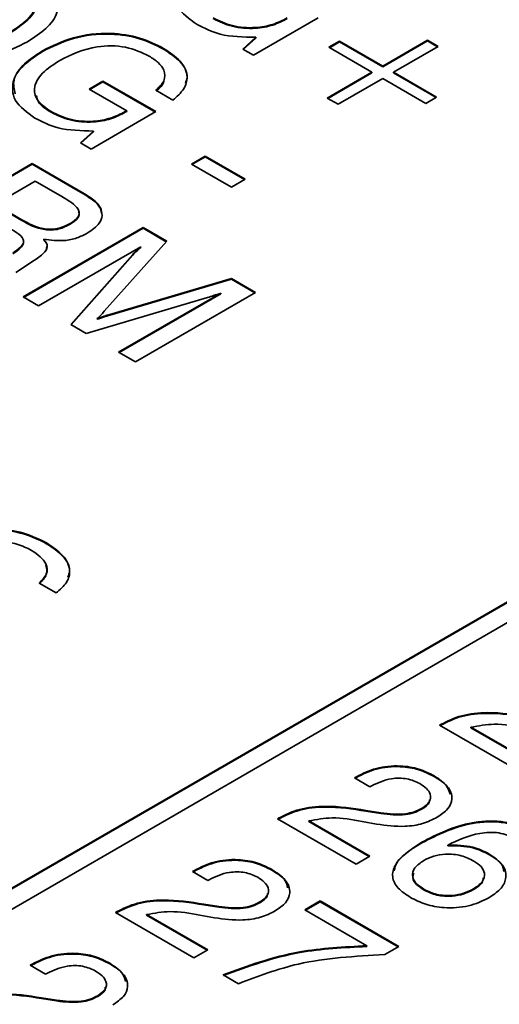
# Model space of a CAD drawing. Header units: millimetres. Extents: x 15 to 187, y 49 to 265.
# Tile 46 of 62: x 150.48 to 154.24, y 204.86 to 212.58. Entities that reach past the tile are written whole.
import ezdxf

# ---------------------------------------------------------------- set-up
doc = ezdxf.new("R2010")
doc.units = ezdxf.units.MM

msp = doc.modelspace()

# ---------------------------------------------------------------- linework, layer by layer
at = {"color": 7, "linetype": 'Continuous', "lineweight": 35}
for p, q in [((152.8214, 212.5943), (152.3137, 212.3013)), ((138.6841, 198.9973), (162.1129, 212.5225)), ((138.6841, 198.9919), (162.1129, 212.517)), ((162.2543, 212.4408), (138.8255, 198.9157)), ((152.2295, 212.3499), (152.3318, 212.4426)), ((152.2331, 212.3478), (152.3318, 212.4371)), ((152.3318, 212.4371), (152.3318, 212.4426)), ((152.906, 212.3641), (152.9906, 212.4129)), ((152.9906, 212.4129), (153.329, 212.2175)), ((152.9906, 212.4075), (152.9906, 212.4129)), ((153.329, 212.2175), (153.6796, 212.4199)), ((153.329, 212.2121), (153.6796, 212.4144)), ((153.6796, 212.4199), (153.7642, 212.371)), ((153.6796, 212.4144), (153.6796, 212.4199)), ((153.6796, 212.4144), (153.7595, 212.3683)), ((150.6588, 212.3313), (150.6588, 212.3368)), ((151.6084, 212.3499), (151.6084, 212.3553)), ((152.3137, 212.3013), (152.2295, 212.3499)), ((153.2444, 212.1687), (152.906, 212.3641)), ((152.9107, 212.3613), (152.9906, 212.4075)), ((152.9906, 212.4075), (153.329, 212.2121)), ((153.7642, 212.371), (153.4136, 212.1687)), ((153.329, 212.2121), (153.329, 212.2175)), ((152.8939, 211.9663), (153.2444, 212.1687)), ((152.8986, 211.9636), (153.2444, 212.1632)), ((153.329, 212.1198), (152.9785, 211.9175)), ((153.2444, 212.1632), (153.2444, 212.1687)), ((153.6675, 211.9245), (153.329, 212.1198)), ((153.4136, 212.1687), (153.7521, 211.9733)), ((153.4136, 212.1632), (153.4136, 212.1687)), ((153.4136, 212.1632), (153.7474, 211.9706)), ((151.0241, 212.0367), (151.1329, 212.0995)), ((151.3189, 211.8665), (151.0241, 212.0367)), ((151.0288, 212.034), (151.1329, 212.0941)), ((151.1329, 212.0995), (151.5486, 211.8596)), ((151.1329, 212.0941), (151.1329, 212.0995)), ((151.1329, 212.0941), (151.5439, 211.8568)), ((151.6815, 211.9503), (151.5486, 212.027)), ((152.9785, 211.9175), (152.8939, 211.9663)), ((153.7521, 211.9733), (153.6675, 211.9245)), ((150.7261, 211.8545), (150.7261, 211.8599)), ((151.5486, 211.8596), (151.0409, 211.5665)), ((151.3072, 211.8598), (151.3189, 211.8665)), ((151.3072, 211.8543), (151.3189, 211.8611)), ((151.3072, 211.8543), (151.3072, 211.8598)), ((151.3189, 211.8611), (151.3189, 211.8665)), ((150.9567, 211.6151), (151.059, 211.7078)), ((150.9603, 211.613), (151.059, 211.7024)), ((151.059, 211.7024), (151.059, 211.7078)), ((151.0409, 211.5665), (150.9567, 211.6151)), ((151.8266, 211.4479), (151.9354, 211.5107)), ((151.8313, 211.4452), (151.9354, 211.5052)), ((151.9354, 211.5107), (152.2496, 211.3293)), ((151.9354, 211.5052), (151.9354, 211.5107)), ((151.9354, 211.5052), (152.2449, 211.3265)), ((149.6352, 210.9085), (150.578, 211.4528)), ((149.6399, 210.9058), (150.578, 211.4473)), ((150.578, 211.4528), (150.9391, 211.2443)), ((150.578, 211.4473), (150.578, 211.4528)), ((150.578, 211.4473), (150.9391, 211.2389)), ((152.1408, 211.2665), (151.8266, 211.4479)), ((152.2496, 211.3293), (152.1408, 211.2665)), ((150.6008, 211.314), (150.2865, 211.1325)), ((150.8101, 211.1932), (150.6008, 211.314)), ((150.9391, 211.2389), (150.9391, 211.2443)), ((150.2865, 211.1325), (150.4958, 211.0117)), ((150.2865, 211.1271), (150.4958, 211.0063)), ((151.1124, 211.1008), (151.1124, 211.1063)), ((151.1124, 211.1008), (151.1209, 211.0631)), ((150.4958, 211.0063), (150.4958, 211.0117)), ((150.5054, 210.4061), (151.4482, 210.9504)), ((150.5102, 210.4034), (151.4482, 210.9449)), ((150.8747, 210.9766), (150.8747, 210.9821)), ((151.4482, 210.9504), (151.6333, 210.8435)), ((151.4482, 210.9449), (151.4482, 210.9504)), ((151.4482, 210.9449), (151.6301, 210.8399)), ((151.4295, 210.8), (150.6263, 210.3363)), ((150.6673, 210.8541), (150.6673, 210.8595)), ((151.6333, 210.8435), (151.1427, 210.294)), ((151.4295, 210.7946), (151.4295, 210.8)), ((150.8801, 210.1898), (151.3678, 210.7404)), ((150.8833, 210.1879), (151.3678, 210.7349)), ((151.3678, 210.7349), (151.3678, 210.7404)), ((150.5963, 210.6958), (150.4497, 210.5976)), ((151.1861, 210.2689), (152.1406, 210.5507)), ((151.1861, 210.2635), (152.1406, 210.5452)), ((152.1406, 210.5507), (152.3306, 210.441)), ((152.1406, 210.5452), (152.1406, 210.5507)), ((152.1406, 210.5452), (152.3259, 210.4382)), ((150.6263, 210.3363), (150.5054, 210.4061)), ((151.954, 210.4019), (151.001, 210.12)), ((151.2548, 209.9735), (152.0581, 210.4372)), ((151.2596, 209.9707), (152.0581, 210.4317)), ((152.3306, 210.441), (151.3878, 209.8967)), ((152.0581, 210.4317), (152.0581, 210.4372)), ((151.1861, 210.2635), (151.1861, 210.2689)), ((151.001, 210.12), (150.8801, 210.1898)), ((151.0875, 210.231), (151.0875, 210.2364)), ((151.3878, 209.8967), (151.2548, 209.9735)), ((150.6899, 208.4715), (150.6899, 208.477)), ((150.7641, 208.0853), (150.6311, 208.162)), ((153.7757, 207.0487), (153.783, 207.0529)), ((154.3921, 206.6928), (153.7757, 207.0487)), ((153.7804, 207.046), (153.783, 207.0475)), ((153.783, 207.0475), (153.783, 207.0529)), ((154.0212, 207.0326), (154.5009, 206.7556)), ((154.0212, 207.0271), (154.0212, 207.0326)), ((154.0212, 207.0271), (154.4962, 206.7529)), ((153.1072, 206.6349), (153.1229, 206.644)), ((153.2281, 206.5651), (153.1072, 206.6349)), ((153.1119, 206.6322), (153.1229, 206.6385)), ((153.1229, 206.6385), (153.1229, 206.644)), ((153.7316, 206.6458), (153.7316, 206.6513)), ((153.2387, 206.5712), (153.2281, 206.5651)), ((153.6372, 206.3911), (153.6372, 206.3966)), ((152.5029, 206.3139), (152.5102, 206.3182)), ((153.1193, 205.9581), (152.5029, 206.3139)), ((152.5076, 206.3112), (152.5102, 206.3127)), ((152.5102, 206.3127), (152.5102, 206.3182)), ((153.1971, 206.3798), (153.3146, 206.3606)), ((153.1971, 206.3743), (153.1971, 206.3798)), ((153.1971, 206.3743), (153.3146, 206.3551)), ((153.3146, 206.3551), (153.3146, 206.3606)), ((152.7484, 206.2978), (153.2281, 206.0209)), ((152.7484, 206.2923), (152.7484, 206.2978)), ((152.7484, 206.2923), (153.2234, 206.0181)), ((153.2812, 206.2724), (153.1671, 206.2933)), ((153.6351, 206.1248), (153.6351, 206.1302)), ((153.8396, 206.1033), (153.8396, 206.1087)), ((153.2281, 206.0209), (153.1193, 205.9581)), ((154.1628, 206.0341), (154.1628, 206.0395)), ((151.8344, 205.9001), (151.8501, 205.9092)), ((151.9553, 205.8304), (151.8344, 205.9001)), ((151.8391, 205.8974), (151.8501, 205.9037)), ((151.8501, 205.9037), (151.8501, 205.9092)), ((152.4588, 205.911), (152.4588, 205.9165)), ((151.9659, 205.8365), (151.9553, 205.8304)), ((153.6538, 205.7557), (153.6538, 205.7611)), ((154.0404, 205.7586), (154.0404, 205.7641)), ((151.9243, 205.645), (152.0418, 205.6258)), ((151.9243, 205.6396), (151.9243, 205.645)), ((151.9243, 205.6396), (152.0418, 205.6204)), ((152.0418, 205.6204), (152.0418, 205.6258)), ((152.3644, 205.6564), (152.3644, 205.6618)), ((152.7168, 205.6001), (152.8377, 205.6699)), ((152.7215, 205.5974), (152.8377, 205.6644)), ((152.8377, 205.6699), (153.4541, 205.314)), ((152.8377, 205.6644), (152.8377, 205.6699)), ((152.8377, 205.6644), (153.4494, 205.3113)), ((151.2301, 205.5792), (151.2374, 205.5834)), ((151.8465, 205.2233), (151.2301, 205.5792)), ((151.2348, 205.5764), (151.2374, 205.578)), ((151.2374, 205.578), (151.2374, 205.5834)), ((151.4756, 205.563), (151.9553, 205.2861)), ((151.4756, 205.5576), (151.4756, 205.563)), ((151.4756, 205.5576), (151.9506, 205.2834)), ((152.0084, 205.5376), (151.8943, 205.5585)), ((153.2043, 205.3187), (152.7168, 205.6001)), ((153.2043, 205.3132), (153.2043, 205.3187)), ((153.4541, 205.314), (153.3442, 205.2505)), ((151.9553, 205.2861), (151.8465, 205.2233)), ((150.5616, 205.1654), (150.5773, 205.1744)), ((150.6825, 205.0956), (150.5616, 205.1654)), ((150.5664, 205.1626), (150.5773, 205.169)), ((150.5773, 205.169), (150.5773, 205.1744)), ((151.186, 205.1763), (151.186, 205.1817)), ((150.6931, 205.1017), (150.6825, 205.0956)), ((152.1971, 205.0209), (152.0762, 205.0907)), ((151.0916, 204.9216), (151.0916, 204.927)), ((150.6515, 204.9102), (150.769, 204.8911)), ((150.6515, 204.9048), (150.6515, 204.9102)), ((150.6515, 204.9048), (150.769, 204.8856)), ((150.769, 204.8856), (150.769, 204.8911))]:
    msp.add_line(p, q, dxfattribs=at)
for points, knots in [([(151.8714, 212.5427), (151.8108, 212.587), (151.6897, 212.6755), (151.6875, 212.8392), (151.7796, 212.9734), (151.8809, 213.0388), (151.9316, 213.0716)], [0, 0, 0, 0, 0.2792699, 0.5583995, 0.7789645, 1, 1, 1, 1]), ([(150.4063, 212.4841), (150.4557, 212.5159), (150.5542, 212.5792), (150.6204, 212.6956), (150.5872, 212.8077), (150.5116, 212.8591), (150.4737, 212.8848)], [0, 0, 0, 0, 0.28094, 0.560286, 0.779784, 1, 1, 1, 1]), ([(150.5825, 212.9476), (150.6472, 212.9031), (150.7761, 212.8145), (150.7954, 212.6457), (150.6963, 212.5078), (150.5917, 212.4408), (150.5393, 212.4073)], [0, 0, 0, 0, 0.279949, 0.558467, 0.77891, 1, 1, 1, 1]), ([(150.4063, 212.4786), (150.4546, 212.5103), (150.5508, 212.5733), (150.6209, 212.6749), (150.5963, 212.7322), (150.5895, 212.7482)], [0, 0, 0, 0, 0.420426, 0.838467, 1, 1, 1, 1]), ([(151.9989, 212.5947), (152.0461, 212.5715), (152.1402, 212.5254), (152.3176, 212.5115), (152.471, 212.5392), (152.5436, 212.5761), (152.58, 212.5946)], [0, 0, 0, 0, 0.280188, 0.559158, 0.779256, 1, 1, 1, 1]), ([(151.9989, 212.5892), (152.0461, 212.5661), (152.1402, 212.52), (152.3176, 212.5061), (152.471, 212.5338), (152.5436, 212.5707), (152.58, 212.5891)], [0, 0, 0, 0, 0.280188, 0.559158, 0.779256, 1, 1, 1, 1]), ([(152.3318, 212.4426), (152.2343, 212.4445), (152.0596, 212.4479), (151.9291, 212.5136), (151.8714, 212.5427)], [0, 0, 0, 0, 0.5581992, 1, 1, 1, 1]), ([(150.6588, 212.3368), (150.7351, 212.3751), (150.8872, 212.4515), (151.1731, 212.4855), (151.429, 212.4455), (151.5486, 212.3854), (151.6084, 212.3553)], [0, 0, 0, 0, 0.28051, 0.559455, 0.779383, 1, 1, 1, 1]), ([(150.6588, 212.3313), (150.7351, 212.3696), (150.8872, 212.446), (151.1731, 212.48), (151.429, 212.44), (151.5486, 212.38), (151.6084, 212.3499)], [0, 0, 0, 0, 0.28051, 0.559455, 0.779383, 1, 1, 1, 1]), ([(150.5393, 212.4073), (150.4645, 212.3692), (150.3153, 212.2933), (150.0347, 212.2547), (149.7806, 212.2933), (149.6626, 212.3526), (149.6035, 212.3824)], [0, 0, 0, 0, 0.2806789, 0.5596353, 0.7794046, 1, 1, 1, 1]), ([(150.5986, 211.8079), (150.538, 211.8522), (150.4169, 211.9408), (150.4147, 212.1044), (150.5068, 212.2387), (150.6081, 212.3041), (150.6588, 212.3368)], [0, 0, 0, 0, 0.27927, 0.558399, 0.778964, 1, 1, 1, 1]), ([(151.4955, 212.2949), (151.4371, 212.3227), (151.3206, 212.3782), (151.0337, 212.3789), (150.8848, 212.3058), (150.7937, 212.2611)], [0, 0, 0, 0, 0.280722, 0.560128, 1, 1, 1, 1]), ([(151.6084, 212.3553), (151.6566, 212.3235), (151.7526, 212.26), (151.8055, 212.1428), (151.7756, 212.0336), (151.7129, 211.9781), (151.6815, 211.9503)], [0, 0, 0, 0, 0.280365, 0.559624, 0.779576, 1, 1, 1, 1]), ([(151.6084, 212.3499), (151.6556, 212.3182), (151.7497, 212.2549), (151.8059, 212.1544), (151.7852, 212.0988), (151.7798, 212.0842)], [0, 0, 0, 0, 0.4252052, 0.8487322, 1, 1, 1, 1]), ([(150.4427, 211.9986), (150.4348, 212.0352), (150.4174, 212.1156), (150.5094, 212.2335), (150.609, 212.2987), (150.6588, 212.3313)], [0, 0, 0, 0, 0.294374, 0.646811, 1, 1, 1, 1]), ([(150.7937, 212.2611), (150.7443, 212.2293), (150.6458, 212.1659), (150.5804, 212.0493), (150.6127, 211.9371), (150.6883, 211.8857), (150.7261, 211.8599)], [0, 0, 0, 0, 0.280945, 0.560274, 0.779826, 1, 1, 1, 1]), ([(151.5486, 212.027), (151.573, 212.0512), (151.6219, 212.0993), (151.6196, 212.1798), (151.5712, 212.2462), (151.5207, 212.2787), (151.4955, 212.2949)], [0, 0, 0, 0, 0.279948, 0.559003, 0.779281, 1, 1, 1, 1]), ([(151.5486, 212.0216), (151.5785, 212.0453), (151.6097, 212.0699), (151.6093, 212.0985), (151.6093, 212.0996)], [0, 0, 0, 0, 0.962703, 1, 1, 1, 1]), ([(150.6107, 211.986), (150.6141, 211.9689), (150.6239, 211.9181), (150.6854, 211.8798), (150.7261, 211.8545)], [0, 0, 0, 0, 0.3374345, 1, 1, 1, 1]), ([(151.059, 211.7078), (150.9615, 211.7097), (150.7868, 211.7131), (150.6563, 211.7788), (150.5986, 211.8079)], [0, 0, 0, 0, 0.558199, 1, 1, 1, 1]), ([(150.7261, 211.8599), (150.7733, 211.8368), (150.8675, 211.7906), (151.0448, 211.7767), (151.1982, 211.8045), (151.2708, 211.8413), (151.3072, 211.8598)], [0, 0, 0, 0, 0.280188, 0.559158, 0.779256, 1, 1, 1, 1]), ([(150.7261, 211.8545), (150.7733, 211.8313), (150.8675, 211.7852), (151.0448, 211.7713), (151.1982, 211.799), (151.2708, 211.8359), (151.3072, 211.8543)], [0, 0, 0, 0, 0.280188, 0.559158, 0.779256, 1, 1, 1, 1]), ([(150.8747, 210.9821), (150.8987, 210.9979), (150.9347, 211.0216), (150.9508, 211.0632), (150.9273, 211.1251), (150.8622, 211.1629), (150.8101, 211.1932)], [0, 0, 0, 0, 0.249914, 0.375118, 0.500285, 1, 1, 1, 1]), ([(150.9391, 211.2443), (150.9628, 211.2304), (151.0019, 211.2074), (151.0524, 211.1734), (151.0893, 211.1418), (151.1047, 211.1181), (151.1124, 211.1063)], [0, 0, 0, 0, 0.340201, 0.560299, 0.780167, 1, 1, 1, 1]), ([(150.9391, 211.2389), (150.9628, 211.2249), (151.0019, 211.202), (151.0524, 211.168), (151.0893, 211.1364), (151.1047, 211.1127), (151.1124, 211.1008)], [0, 0, 0, 0, 0.340201, 0.560299, 0.780167, 1, 1, 1, 1]), ([(151.1124, 211.1063), (151.1195, 211.0861), (151.1337, 211.0458), (151.1044, 210.9722), (151.0456, 210.9314), (151.0097, 210.9065)], [0, 0, 0, 0, 0.280382, 0.560589, 1, 1, 1, 1]), ([(150.8747, 210.9766), (150.8983, 210.9924), (150.9337, 211.016), (150.9505, 211.0534), (150.9438, 211.0692), (150.9414, 211.0749)], [0, 0, 0, 0, 0.5604226, 0.841189, 1, 1, 1, 1]), ([(150.4242, 210.75), (150.4466, 210.7657), (150.4802, 210.7894), (150.5124, 210.8267), (150.5041, 210.8902), (150.4338, 210.9259), (150.3774, 210.9545)], [0, 0, 0, 0, 0.251037, 0.37643, 0.500333, 1, 1, 1, 1]), ([(150.4958, 211.0117), (150.551, 210.981), (150.6201, 210.9426), (150.732, 210.9351), (150.8047, 210.9464), (150.8467, 210.9678), (150.8747, 210.9821)], [0, 0, 0, 0, 0.498678, 0.624062, 0.749559, 1, 1, 1, 1]), ([(150.4958, 211.0063), (150.551, 210.9756), (150.6201, 210.9372), (150.732, 210.9296), (150.8047, 210.9409), (150.8467, 210.9624), (150.8747, 210.9766)], [0, 0, 0, 0, 0.498678, 0.624062, 0.749559, 1, 1, 1, 1]), ([(151.0097, 210.9065), (150.9835, 210.8932), (150.9312, 210.8665), (150.8104, 210.8403), (150.7215, 210.8523), (150.6673, 210.8595)], [0, 0, 0, 0, 0.281142, 0.561765, 1, 1, 1, 1]), ([(150.4242, 210.7445), (150.4478, 210.7601), (150.4822, 210.7829), (150.5004, 210.811), (150.5062, 210.8199)], [0, 0, 0, 0, 0.68392, 1, 1, 1, 1]), ([(150.6673, 210.8595), (150.6802, 210.8437), (150.7058, 210.812), (150.6772, 210.7493), (150.627, 210.7161), (150.5963, 210.6958)], [0, 0, 0, 0, 0.280007, 0.558276, 1, 1, 1, 1]), ([(150.6673, 210.8541), (150.6822, 210.8381), (150.703, 210.8157), (150.6914, 210.7922), (150.6881, 210.7854)], [0, 0, 0, 0, 0.711834, 1, 1, 1, 1]), ([(151.3678, 210.7404), (151.3783, 210.7518), (151.3971, 210.7724), (151.4196, 210.7916), (151.4295, 210.8)], [0, 0, 0, 0, 0.5599492, 1, 1, 1, 1]), ([(151.3678, 210.7349), (151.3783, 210.7464), (151.3971, 210.7669), (151.4196, 210.7861), (151.4295, 210.7946)], [0, 0, 0, 0, 0.5599492, 1, 1, 1, 1]), ([(152.0581, 210.4372), (152.039, 210.4303), (152.0049, 210.4179), (151.9696, 210.4068), (151.954, 210.4019)], [0, 0, 0, 0, 0.559973, 1, 1, 1, 1]), ([(151.1427, 210.294), (151.1332, 210.283), (151.1162, 210.2633), (151.0963, 210.2447), (151.0875, 210.2364)], [0, 0, 0, 0, 0.56006, 1, 1, 1, 1]), ([(151.0875, 210.2364), (151.1054, 210.243), (151.1374, 210.2547), (151.1712, 210.2646), (151.1861, 210.2689)], [0, 0, 0, 0, 0.5600059, 1, 1, 1, 1]), ([(151.0875, 210.231), (151.1054, 210.2376), (151.1374, 210.2493), (151.1712, 210.2591), (151.1861, 210.2635)], [0, 0, 0, 0, 0.5600059, 1, 1, 1, 1]), ([(149.7814, 208.453), (149.8543, 208.4896), (149.9995, 208.5627), (150.2711, 208.5976), (150.5177, 208.5628), (150.6324, 208.5056), (150.6899, 208.477)], [0, 0, 0, 0, 0.280548, 0.559656, 0.779524, 1, 1, 1, 1]), ([(149.7814, 208.4476), (149.8543, 208.4842), (149.9995, 208.5572), (150.2711, 208.5921), (150.5177, 208.5574), (150.6324, 208.5002), (150.6899, 208.4715)], [0, 0, 0, 0, 0.280548, 0.559656, 0.779524, 1, 1, 1, 1]), ([(150.5728, 208.419), (150.5363, 208.4372), (150.4633, 208.4736), (150.3187, 208.4931), (150.109, 208.4729), (149.9853, 208.4107), (149.8985, 208.3671)], [0, 0, 0, 0, 0.1871558, 0.373835, 0.5608419, 1, 1, 1, 1]), ([(150.6899, 208.477), (150.7365, 208.4461), (150.8297, 208.3846), (150.8828, 208.2717), (150.8578, 208.1653), (150.7954, 208.1119), (150.7641, 208.0853)], [0, 0, 0, 0, 0.280436, 0.559852, 0.779749, 1, 1, 1, 1]), ([(150.6899, 208.4715), (150.7356, 208.4408), (150.827, 208.3795), (150.8835, 208.2808), (150.8638, 208.2249), (150.8581, 208.2089)], [0, 0, 0, 0, 0.417076, 0.832636, 1, 1, 1, 1]), ([(150.6311, 208.162), (150.6539, 208.1853), (150.6995, 208.2318), (150.6955, 208.332), (150.6193, 208.386), (150.5728, 208.419)], [0, 0, 0, 0, 0.280963, 0.561077, 1, 1, 1, 1]), ([(150.6311, 208.1566), (150.6551, 208.1801), (150.7011, 208.2253), (150.6903, 208.2774), (150.6852, 208.3024)], [0, 0, 0, 0, 0.518971, 1, 1, 1, 1]), ([(153.783, 207.0529), (153.8358, 207.0791), (153.9412, 207.1314), (154.193, 207.1577), (154.3648, 207.1309), (154.4699, 207.1145)], [0, 0, 0, 0, 0.279996, 0.559198, 1, 1, 1, 1]), ([(153.783, 207.0475), (153.8358, 207.0737), (153.9412, 207.126), (154.193, 207.1523), (154.3648, 207.1255), (154.4699, 207.1091)], [0, 0, 0, 0, 0.279996, 0.559198, 1, 1, 1, 1]), ([(154.4399, 207.0281), (154.3612, 207.0426), (154.2213, 207.0685), (154.0821, 207.0435), (154.0212, 207.0326)], [0, 0, 0, 0, 0.562606, 1, 1, 1, 1]), ([(153.1229, 206.644), (153.1719, 206.6685), (153.2698, 206.7173), (153.4543, 206.7366), (153.617, 206.7092), (153.6934, 206.6706), (153.7316, 206.6513)], [0, 0, 0, 0, 0.280451, 0.559362, 0.779308, 1, 1, 1, 1]), ([(153.1229, 206.6385), (153.1719, 206.663), (153.2698, 206.7119), (153.4543, 206.7311), (153.617, 206.7037), (153.6934, 206.6651), (153.7316, 206.6458)], [0, 0, 0, 0, 0.280451, 0.559362, 0.779308, 1, 1, 1, 1]), ([(153.62, 206.5901), (153.5881, 206.605), (153.5244, 206.6347), (153.3694, 206.6341), (153.2883, 206.5951), (153.2387, 206.5712)], [0, 0, 0, 0, 0.280567, 0.5602644, 1, 1, 1, 1]), ([(153.7316, 206.6513), (153.7706, 206.6252), (153.8484, 206.5731), (153.8832, 206.4761), (153.8484, 206.388), (153.7876, 206.3469), (153.7571, 206.3262)], [0, 0, 0, 0, 0.28044, 0.559681, 0.779592, 1, 1, 1, 1]), ([(153.7316, 206.6458), (153.7734, 206.6201), (153.8383, 206.5802), (153.8508, 206.527), (153.8552, 206.508)], [0, 0, 0, 0, 0.6446697, 1, 1, 1, 1]), ([(153.6372, 206.3966), (153.6598, 206.4126), (153.705, 206.4447), (153.7092, 206.5047), (153.6758, 206.5541), (153.6386, 206.5781), (153.62, 206.5901)], [0, 0, 0, 0, 0.27961, 0.558548, 0.779048, 1, 1, 1, 1]), ([(152.5102, 206.3182), (152.563, 206.3444), (152.6684, 206.3967), (152.9202, 206.423), (153.092, 206.3962), (153.1971, 206.3798)], [0, 0, 0, 0, 0.279996, 0.559198, 1, 1, 1, 1]), ([(152.5102, 206.3127), (152.563, 206.3389), (152.6684, 206.3912), (152.9202, 206.4175), (153.092, 206.3907), (153.1971, 206.3743)], [0, 0, 0, 0, 0.279996, 0.559198, 1, 1, 1, 1]), ([(153.3146, 206.3606), (153.3793, 206.353), (153.4697, 206.3425), (153.5797, 206.3675), (153.618, 206.3869), (153.6372, 206.3966)], [0, 0, 0, 0, 0.558127, 0.779013, 1, 1, 1, 1]), ([(153.3146, 206.3551), (153.3793, 206.3476), (153.4697, 206.337), (153.5797, 206.362), (153.618, 206.3814), (153.6372, 206.3911)], [0, 0, 0, 0, 0.558127, 0.779013, 1, 1, 1, 1]), ([(153.6372, 206.3911), (153.6625, 206.4069), (153.6967, 206.4282), (153.6969, 206.4561), (153.6969, 206.4634)], [0, 0, 0, 0, 0.739251, 1, 1, 1, 1]), ([(153.1671, 206.2933), (153.0884, 206.3079), (152.9485, 206.3337), (152.8093, 206.3087), (152.7484, 206.2978)], [0, 0, 0, 0, 0.562606, 1, 1, 1, 1]), ([(153.7571, 206.3262), (153.7205, 206.3082), (153.6473, 206.2722), (153.4761, 206.2461), (153.3551, 206.2624), (153.2812, 206.2724)], [0, 0, 0, 0, 0.280291, 0.560216, 1, 1, 1, 1]), ([(153.6351, 206.1302), (153.7587, 206.1933), (153.9134, 206.2722), (154.1514, 206.2986), (154.3152, 206.2928), (154.413, 206.2493), (154.478, 206.2204)], [0, 0, 0, 0, 0.499466, 0.62531, 0.750994, 1, 1, 1, 1]), ([(153.6351, 206.1248), (153.7587, 206.1878), (153.9134, 206.2668), (154.1514, 206.2931), (154.3152, 206.2874), (154.413, 206.2438), (154.478, 206.2149)], [0, 0, 0, 0, 0.499466, 0.62531, 0.750994, 1, 1, 1, 1]), ([(154.3662, 206.1593), (154.3263, 206.1776), (154.2663, 206.205), (154.1647, 206.2094), (154.0171, 206.1928), (153.9185, 206.1461), (153.8396, 206.1087)], [0, 0, 0, 0, 0.248941, 0.37441, 0.50003, 1, 1, 1, 1]), ([(153.5463, 205.6976), (153.511, 205.7209), (153.4406, 205.7675), (153.3958, 205.8592), (153.4305, 205.9949), (153.5508, 206.0744), (153.6351, 206.1302)], [0, 0, 0, 0, 0.187308, 0.373997, 0.560972, 1, 1, 1, 1]), ([(153.419, 205.9054), (153.4213, 205.9188), (153.4357, 206.0044), (153.5439, 206.0697), (153.6351, 206.1248)], [0, 0, 0, 0, 0.1565908, 1, 1, 1, 1]), ([(153.8396, 206.1087), (153.9079, 206.1075), (154.0302, 206.1053), (154.1222, 206.0596), (154.1628, 206.0395)], [0, 0, 0, 0, 0.558415, 1, 1, 1, 1]), ([(153.8396, 206.1033), (153.9079, 206.102), (154.0302, 206.0998), (154.1222, 206.0542), (154.1628, 206.0341)], [0, 0, 0, 0, 0.558415, 1, 1, 1, 1]), ([(154.0446, 205.9821), (154.0129, 205.998), (153.9499, 206.0297), (153.8307, 206.0429), (153.7256, 206.0247), (153.6762, 205.9998), (153.6515, 205.9873)], [0, 0, 0, 0, 0.280506, 0.559256, 0.779276, 1, 1, 1, 1]), ([(154.1628, 206.0395), (154.2036, 206.0113), (154.285, 205.9551), (154.3069, 205.8499), (154.259, 205.7588), (154.1935, 205.7156), (154.1607, 205.694)], [0, 0, 0, 0, 0.279991, 0.559145, 0.779291, 1, 1, 1, 1]), ([(154.1628, 206.0341), (154.2075, 206.0064), (154.2711, 205.9671), (154.2773, 205.9151), (154.2792, 205.8998)], [0, 0, 0, 0, 0.704632, 1, 1, 1, 1]), ([(151.8501, 205.9092), (151.8992, 205.9337), (151.997, 205.9826), (152.1815, 206.0018), (152.3442, 205.9744), (152.4206, 205.9358), (152.4588, 205.9165)], [0, 0, 0, 0, 0.280451, 0.559362, 0.779308, 1, 1, 1, 1]), ([(151.8501, 205.9037), (151.8992, 205.9282), (151.997, 205.9771), (152.1815, 205.9963), (152.3442, 205.969), (152.4206, 205.9304), (152.4588, 205.911)], [0, 0, 0, 0, 0.280451, 0.559362, 0.779308, 1, 1, 1, 1]), ([(153.6515, 205.9873), (153.6246, 205.9689), (153.5708, 205.9322), (153.5556, 205.863), (153.5891, 205.8035), (153.6322, 205.7753), (153.6538, 205.7611)], [0, 0, 0, 0, 0.280146, 0.559018, 0.779227, 1, 1, 1, 1]), ([(154.0404, 205.7641), (154.0664, 205.7818), (154.1183, 205.817), (154.1353, 205.8831), (154.1063, 205.9411), (154.0652, 205.9684), (154.0446, 205.9821)], [0, 0, 0, 0, 0.280269, 0.559276, 0.779344, 1, 1, 1, 1]), ([(152.3472, 205.8553), (152.3153, 205.8702), (152.2516, 205.8999), (152.0966, 205.8994), (152.0155, 205.8603), (151.9659, 205.8365)], [0, 0, 0, 0, 0.280567, 0.560264, 1, 1, 1, 1]), ([(152.3644, 205.6618), (152.387, 205.6778), (152.4322, 205.7099), (152.4364, 205.7699), (152.403, 205.8194), (152.3658, 205.8433), (152.3472, 205.8553)], [0, 0, 0, 0, 0.27961, 0.558548, 0.779048, 1, 1, 1, 1]), ([(152.4588, 205.9165), (152.4978, 205.8904), (152.5757, 205.8383), (152.6104, 205.7414), (152.5756, 205.6533), (152.5148, 205.6121), (152.4843, 205.5915)], [0, 0, 0, 0, 0.28044, 0.559681, 0.779592, 1, 1, 1, 1]), ([(152.4588, 205.911), (152.5007, 205.8853), (152.5655, 205.8455), (152.578, 205.7922), (152.5824, 205.7733)], [0, 0, 0, 0, 0.6446697, 1, 1, 1, 1]), ([(153.5729, 205.8874), (153.5687, 205.876), (153.5576, 205.8462), (153.5905, 205.7979), (153.6327, 205.7698), (153.6538, 205.7557)], [0, 0, 0, 0, 0.235389, 0.617206, 1, 1, 1, 1]), ([(154.0404, 205.7586), (154.0684, 205.7761), (154.1118, 205.8031), (154.1169, 205.8391), (154.1187, 205.8518)], [0, 0, 0, 0, 0.645651, 1, 1, 1, 1]), ([(152.3644, 205.6564), (152.3897, 205.6721), (152.4239, 205.6935), (152.4241, 205.7213), (152.4241, 205.7286)], [0, 0, 0, 0, 0.739251, 1, 1, 1, 1]), ([(154.1607, 205.694), (154.1105, 205.6699), (154.0102, 205.6218), (153.8228, 205.6104), (153.6615, 205.6395), (153.5847, 205.6782), (153.5463, 205.6976)], [0, 0, 0, 0, 0.279903, 0.559103, 0.779286, 1, 1, 1, 1]), ([(153.6538, 205.7611), (153.6854, 205.7459), (153.7485, 205.7156), (153.8667, 205.7086), (153.9681, 205.7273), (154.0163, 205.7518), (154.0404, 205.7641)], [0, 0, 0, 0, 0.279951, 0.559038, 0.779239, 1, 1, 1, 1]), ([(153.6538, 205.7557), (153.6854, 205.7405), (153.7485, 205.7101), (153.8667, 205.7031), (153.9681, 205.7219), (154.0163, 205.7464), (154.0404, 205.7586)], [0, 0, 0, 0, 0.279951, 0.559038, 0.779239, 1, 1, 1, 1]), ([(151.2374, 205.5834), (151.2902, 205.6096), (151.3956, 205.6619), (151.6474, 205.6882), (151.8192, 205.6614), (151.9243, 205.645)], [0, 0, 0, 0, 0.279996, 0.559198, 1, 1, 1, 1]), ([(151.2374, 205.578), (151.2902, 205.6041), (151.3956, 205.6564), (151.6474, 205.6827), (151.8192, 205.656), (151.9243, 205.6396)], [0, 0, 0, 0, 0.279996, 0.559198, 1, 1, 1, 1]), ([(152.0418, 205.6258), (152.1066, 205.6183), (152.1969, 205.6077), (152.3069, 205.6327), (152.3452, 205.6521), (152.3644, 205.6618)], [0, 0, 0, 0, 0.558127, 0.779013, 1, 1, 1, 1]), ([(152.0418, 205.6204), (152.1066, 205.6128), (152.1969, 205.6023), (152.3069, 205.6273), (152.3452, 205.6467), (152.3644, 205.6564)], [0, 0, 0, 0, 0.558127, 0.779013, 1, 1, 1, 1]), ([(151.8943, 205.5585), (151.8156, 205.5731), (151.6757, 205.599), (151.5365, 205.574), (151.4756, 205.563)], [0, 0, 0, 0, 0.562606, 1, 1, 1, 1]), ([(152.4843, 205.5915), (152.4477, 205.5734), (152.3745, 205.5374), (152.2033, 205.5113), (152.0823, 205.5276), (152.0084, 205.5376)], [0, 0, 0, 0, 0.280291, 0.560216, 1, 1, 1, 1]), ([(152.0762, 205.0907), (152.2704, 205.1615), (152.6175, 205.2882), (153.0248, 205.3094), (153.2043, 205.3187)], [0, 0, 0, 0, 0.559313, 1, 1, 1, 1]), ([(152.0762, 205.0853), (152.2704, 205.1561), (152.6175, 205.2828), (153.0248, 205.3039), (153.2043, 205.3132)], [0, 0, 0, 0, 0.559313, 1, 1, 1, 1]), ([(150.5773, 205.1744), (150.6264, 205.1989), (150.7242, 205.2478), (150.9087, 205.267), (151.0714, 205.2397), (151.1478, 205.2011), (151.186, 205.1817)], [0, 0, 0, 0, 0.280451, 0.559362, 0.779308, 1, 1, 1, 1]), ([(150.5773, 205.169), (150.6264, 205.1935), (150.7242, 205.2423), (150.9087, 205.2616), (151.0714, 205.2342), (151.1478, 205.1956), (151.186, 205.1763)], [0, 0, 0, 0, 0.280451, 0.559362, 0.779308, 1, 1, 1, 1]), ([(153.3442, 205.2505), (153.1118, 205.2366), (152.6964, 205.2118), (152.3497, 205.0793), (152.1971, 205.0209)], [0, 0, 0, 0, 0.5595515, 1, 1, 1, 1]), ([(151.0744, 205.1206), (151.0425, 205.1354), (150.9788, 205.1651), (150.8238, 205.1646), (150.7427, 205.1256), (150.6931, 205.1017)], [0, 0, 0, 0, 0.280567, 0.5602644, 1, 1, 1, 1]), ([(151.186, 205.1817), (151.225, 205.1556), (151.3029, 205.1035), (151.3376, 205.0066), (151.3028, 204.9185), (151.242, 204.8773), (151.2115, 204.8567)], [0, 0, 0, 0, 0.28044, 0.559681, 0.779592, 1, 1, 1, 1]), ([(151.186, 205.1763), (151.2279, 205.1506), (151.2928, 205.1107), (151.3052, 205.0574), (151.3097, 205.0385)], [0, 0, 0, 0, 0.6446697, 1, 1, 1, 1]), ([(151.0916, 204.927), (151.1142, 204.9431), (151.1594, 204.9751), (151.1636, 205.0351), (151.1302, 205.0846), (151.093, 205.1086), (151.0744, 205.1206)], [0, 0, 0, 0, 0.27961, 0.558548, 0.779048, 1, 1, 1, 1]), ([(149.9646, 204.8486), (150.0174, 204.8748), (150.1229, 204.9271), (150.3747, 204.9534), (150.5464, 204.9266), (150.6515, 204.9102)], [0, 0, 0, 0, 0.279996, 0.559198, 1, 1, 1, 1]), ([(149.9646, 204.8432), (150.0174, 204.8694), (150.1229, 204.9217), (150.3747, 204.948), (150.5464, 204.9212), (150.6515, 204.9048)], [0, 0, 0, 0, 0.279996, 0.559198, 1, 1, 1, 1]), ([(150.769, 204.8911), (150.8338, 204.8835), (150.9241, 204.8729), (151.0341, 204.898), (151.0724, 204.9173), (151.0916, 204.927)], [0, 0, 0, 0, 0.558127, 0.779013, 1, 1, 1, 1]), ([(150.769, 204.8856), (150.8338, 204.878), (150.9241, 204.8675), (151.0341, 204.8925), (151.0724, 204.9119), (151.0916, 204.9216)], [0, 0, 0, 0, 0.558127, 0.779013, 1, 1, 1, 1]), ([(151.0916, 204.9216), (151.1169, 204.9374), (151.1511, 204.9587), (151.1513, 204.9866), (151.1513, 204.9938)], [0, 0, 0, 0, 0.739251, 1, 1, 1, 1])]:
    msp.add_open_spline(points, degree=3, knots=knots, dxfattribs=at)

doc.saveas('drawing.dxf')
